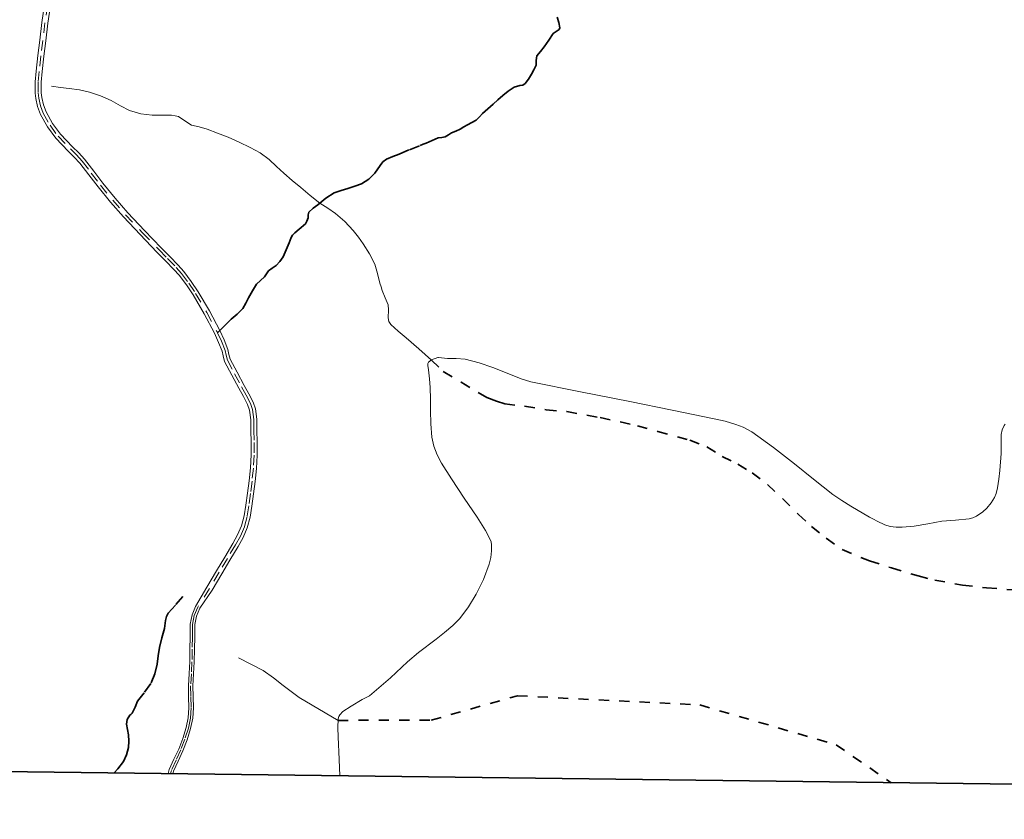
# Model space of a CAD drawing. Header units: metres. Extents: x 407555 to 411072, y 4571682 to 4574038.
# Tile 27 of 67: x 409177 to 409660, y 4571682 to 4572074. Entities that reach past the tile are written whole.
import ezdxf

# ---------------------------------------------------------------- set-up
doc = ezdxf.new("R2010")
doc.units = ezdxf.units.M
doc.header["$MEASUREMENT"] = 0
doc.linetypes.add('bt5mv20_nopinta', pattern=[10, 5, -5])
doc.linetypes.add('bt5mv20_tlin1', pattern=[7, 5.25, -1.75])
for name, color, linetype, lineweight in [('FLU01_LN', 7, 'Continuous', 15), ('FLU03_LN', 7, 'Continuous', 15), ('REC03_LN', 7, 'Continuous', 15), ('VIA16_LN', 7, 'Continuous', 15), ('VIA19_LN', 7, 'Continuous', 15), ('VIA21_LN', 7, 'Continuous', 15), ('VIA23_LN', 7, 'Continuous', 15), ('VIR01_LN', 7, 'Continuous', 15)]:
    doc.layers.add(name, color=color, linetype=linetype, lineweight=lineweight)

msp = doc.modelspace()

# ---------------------------------------------------------------- linework, layer by layer
at = {"layer": 'FLU01_LN', "color": 150, "linetype": 'Continuous', "lineweight": 15}
for points in [[(409192.84, 4572041.21, 553.39), (409197.12, 4572040.66, 552.44), (409201.4, 4572040.11, 551.48), (409206.43, 4572039.36, 550.59), (409211.46, 4572038.35, 549.87), (409216.87, 4572036.53, 549.01), (409222.07, 4572034.19, 548.14), (409226.57, 4572031.67, 547.1), (409231.1, 4572029.26, 545.87), (409236.53, 4572027.72, 544.34), (409242.14, 4572027.05, 542.76), (409246.88, 4572026.98, 542.43), (409251.57, 4572026.94, 542.12), (409253.38, 4572026.76, 541.2), (409255.1, 4572026.37, 540.32), (409258.21, 4572024.32, 539.57), (409261.43, 4572022.19, 538.81), (409265.25, 4572021.22, 537.93), (409269.09, 4572020.19, 537.12), (409274.26, 4572018.24, 536.34), (409279.41, 4572016.18, 535.65), (409284.9, 4572013.79, 534.78), (409290.29, 4572011.2, 533.87), (409295.06, 4572008.5, 532.87), (409299.48, 4572005.22, 531.87), (409303.14, 4572001.9, 531.2), (409306.79, 4571998.58, 530.71), (409310.88, 4571995.03, 530.3), (409315, 4571991.5, 529.97), (409319.69, 4571987.66, 529.79), (409324.46, 4571983.93, 529.51), (409328.25, 4571981.34, 528.97), (409332.05, 4571978.77, 528.27), (409336.65, 4571974.86, 527.29), (409340.81, 4571970.48, 526.31), (409343.35, 4571967.27, 525.72), (409345.69, 4571963.92, 525.12), (409348.83, 4571959.1, 524.05), (409351.37, 4571954.03, 522.91), (409352.62, 4571949.41, 522.19), (409353.78, 4571944.72, 521.51), (409354.42, 4571942.85, 521.1), (409355.06, 4571941.06, 520.4), (409356.5, 4571937.41, 517.37), (409357.86, 4571933.95, 514.17), (409358.15, 4571931.57, 512.78), (409357.95, 4571927.67, 510.74), (409358.24, 4571925.89, 509.79), (409359.18, 4571924.42, 508.89), (409362.89, 4571921.14, 506.63), (409366.67, 4571917.88, 504.44), (409372.92, 4571912.46, 500.94), (409379.13, 4571906.92, 497.53)], [(409284.48, 4571760.91, 518.11), (409290.58, 4571757.81, 516.99), (409296.67, 4571754.7, 515.86), (409301.75, 4571751.21, 514.29), (409306.49, 4571747.34, 512.32), (409314.34, 4571741.54, 509.4), (409333.32, 4571730.27, 502.73)]]:
    msp.add_polyline3d(points, dxfattribs=at)
at = {"layer": 'FLU03_LN', "color": 150, "linetype": 'bt5mv20_nopinta', "lineweight": 35}
for points in [[(409379.13, 4571906.92, 497.53), (409384.98, 4571901.35, 496.78), (409393.7, 4571896.12, 496.21), (409402.05, 4571891.08, 495.68), (409406.4, 4571888.64, 495.41), (409411.11, 4571886.73, 495.23), (409415.11, 4571885.55, 495), (409424.87, 4571884.28, 494.52), (409435.5, 4571882.54, 494.03), (409445.61, 4571881.67, 493.5), (409461.99, 4571878.71, 492.64), (409480.24, 4571874.72, 491.68), (409490.17, 4571871.93, 491.18), (409505.85, 4571867.74, 490.4), (409514.26, 4571864.4, 490), (409521.71, 4571859.72, 489.53), (409529.38, 4571855.89, 489.24), (409536.52, 4571851.7, 488.88), (409544.01, 4571845.95, 488.51), (409551.5, 4571838.97, 488.08), (409559.17, 4571831.3, 487.23), (409565.62, 4571825.38, 486.52), (409572.76, 4571819.61, 485.84), (409580.61, 4571814, 485), (409593.97, 4571808.49, 483.4), (409604.77, 4571805.01, 482.3), (409617.84, 4571801.17, 480.87), (409626.11, 4571799.01, 480), (409639.62, 4571796.64, 477.73), (409651.47, 4571795.24, 475.94), (409689.18, 4571792.35, 470)], [(409333.32, 4571730.27, 502.73), (409379.03, 4571730.4, 500), (409421.31, 4571742.33, 495), (409510.83, 4571737.84, 490), (409577.67, 4571718.28, 485), (409604.68, 4571699.73, 481.85)]]:
    msp.add_polyline3d(points, dxfattribs=at)
at = {"layer": 'REC03_LN', "color": 6, "linetype": 'Continuous', "lineweight": 15}
for points in [[(409334.21, 4571703.12, 503.24), (409333.88, 4571711.15, 502.97), (409333.36, 4571722.15, 502.73), (409333.16, 4571726.6, 502.74), (409333.35, 4571731.04, 502.73), (409333.64, 4571732.1, 502.68), (409334.15, 4571733.04, 502.58), (409335.72, 4571734.66, 502.29), (409339.76, 4571737.27, 501.77), (409345.13, 4571740.48, 501.73), (409348.69, 4571742.26, 501.79), (409359.01, 4571751.09, 502.61), (409367.43, 4571758.97, 503.4), (409372.85, 4571763.59, 503.5), (409381.39, 4571770.04, 502.78), (409385.62, 4571773.34, 502.37), (409389.71, 4571776.86, 502.14), (409393.02, 4571780.3, 502.1), (409397.29, 4571786, 502.1), (409401.05, 4571792.17, 501.97), (409404.64, 4571799.35, 501.65), (409407.47, 4571806.89, 501.28), (409408.28, 4571810.13, 501.1), (409408.69, 4571813.39, 500.94), (409408.68, 4571816.36, 500.89), (409408.41, 4571817.84, 500.89), (409407.86, 4571819.29, 500.87), (409405.71, 4571823.36, 500.77), (409401.62, 4571829.97, 500.54), (409395.15, 4571839.24, 500.15), (409388.95, 4571848.69, 499.87), (409384.16, 4571856.43, 500.12), (409382, 4571860.44, 500.31), (409380.3, 4571864.73, 500.35), (409379.32, 4571869.06, 500.26), (409378.78, 4571875.61, 500.1), (409378.66, 4571882.18, 499.93), (409378.63, 4571887.8, 499.75), (409378.52, 4571893.41, 499.6), (409378.18, 4571897.77, 499.58), (409377.78, 4571902.13, 499.6), (409377.39, 4571904.23, 499.82), (409377.36, 4571905.2, 499.84), (409377.73, 4571905.89, 499.57), (409379.2, 4571907.01, 498.51), (409382.3, 4571908.24, 497.3), (409382.68, 4571908.27, 497.27), (409386.97, 4571907.67, 497), (409391.34, 4571907.78, 496.99), (409395.69, 4571907.42, 497), (409402.57, 4571905.52, 497.1), (409409.3, 4571903.22, 497.11), (409416.22, 4571900.45, 496.81), (409423.13, 4571897.68, 496.36), (409427.88, 4571896.32, 496.11), (409452.19, 4571891.41, 495.08), (409476.53, 4571886.64, 494.04), (409497.16, 4571882.44, 493.15), (409517.78, 4571878.18, 492.23), (409523.21, 4571876.97, 491.85), (409528.55, 4571875.41, 491.32), (409531.99, 4571874.05, 490.96), (409536.34, 4571871.68, 490.56), (409546.99, 4571864.07, 489.79), (409557.24, 4571856.07, 489.02), (409566.58, 4571848.55, 488.14), (409576.06, 4571841.08, 487.23), (409580.43, 4571838.03, 486.93), (409584.93, 4571835.24, 486.73), (409594.07, 4571829.97, 486.23), (409595.93, 4571828.9, 485.85), (409597.78, 4571827.89, 485.14), (409601.57, 4571826.19, 483.56), (409604.25, 4571825.4, 482.99), (409607.11, 4571824.99, 482.81), (409610.06, 4571824.94, 482.63), (409615.95, 4571825.53, 482.29), (409622.73, 4571826.71, 481.9), (409629.5, 4571827.9, 481.5), (409636.21, 4571828.5, 480.91), (409642.92, 4571829.17, 479.87), (409644.79, 4571829.66, 479.44), (409646.53, 4571830.41, 478.9), (409649.65, 4571832.57, 477.66), (409651.53, 4571834.36, 476.78), (409653.67, 4571836.89, 475.44), (409655.32, 4571839.57, 473.94), (409656.14, 4571841.52, 473.01), (409656.87, 4571844.36, 472.06), (409657.51, 4571848.55, 471.25), (409657.99, 4571852.75, 470.69), (409658.64, 4571861.13, 469.54), (409658.64, 4571865.8, 468.58), (409658.69, 4571870.47, 467.65), (409659.12, 4571872.71, 467.42)], [(409659.12, 4571872.71, 467.42), (409660.04, 4571874.84, 467.36), (409660.55, 4571875.56, 467.33)]]:
    msp.add_polyline3d(points, dxfattribs=at)
at = {"layer": 'VIA16_LN', "color": 42, "linetype": 'bt5mv20_nopinta', "lineweight": 15}
for points in [[(409190.75, 4572081.04, 556.97), (409189.56, 4572072.31, 556.51), (409188.52, 4572063.62, 556.21), (409187.61, 4572056.07, 555.67), (409186.69, 4572048.5, 555.18), (409186.29, 4572043.24, 555.05), (409186.24, 4572037.92, 554.95), (409186.49, 4572035.36, 554.91), (409187.37, 4572031.66, 554.83), (409188.76, 4572028.03, 554.66), (409192.04, 4572022.13, 554.22), (409195.99, 4572016.68, 553.78), (409202.02, 4572010.48, 553.21), (409205.03, 4572007.51, 552.93), (409207.8, 4572004.43, 552.65), (409212.29, 4571998.62, 552.32), (409216.79, 4571992.73, 551.98), (409222.79, 4571985.31, 550.98), (409229.13, 4571978.17, 549.77), (409237.32, 4571969.53, 548.8), (409245.53, 4571960.94, 547.87), (409249.71, 4571956.66, 547.24), (409253.86, 4571952.4, 546.43), (409256.51, 4571949.44, 545.82), (409260.13, 4571944.67, 544.88), (409263.46, 4571939.66, 543.95), (409268.92, 4571930.33, 542.37), (409274.01, 4571920.74, 540.96), (409274.22, 4571920.28, 540.91), (409276.1, 4571916.21, 540.44), (409277.91, 4571911.67, 539.92), (409278.38, 4571909.36, 539.65), (409279.06, 4571906.82, 539.38), (409282.58, 4571900.24, 538.69), (409286.03, 4571893.82, 538.02), (409288.23, 4571889.74, 537.6), (409290.35, 4571885.72, 537.18), (409291.4, 4571882.72, 536.96), (409291.98, 4571877.8, 536.66), (409292.08, 4571872.65, 536.38), (409292.16, 4571866.48, 536.04), (409292.15, 4571860.35, 535.7), (409291.78, 4571853.93, 535.27), (409291.14, 4571847.5, 534.74), (409290.41, 4571841.49, 534.15), (409289.6, 4571835.5, 533.55), (409288.74, 4571830.23, 533.06), (409287.38, 4571825.12, 532.69), (409285.42, 4571820.64, 532.52), (409283.05, 4571816.31, 532.38), (409279.03, 4571809.61, 532.1), (409275.02, 4571802.88, 531.52), (409270.32, 4571794.91, 530.52), (409264.54, 4571785.82, 529.79), (409262.79, 4571781.77, 529.24)], [(409262.79, 4571781.77, 529.24), (409261.9, 4571777.35, 528.66), (409261.89, 4571774.28, 528.38), (409261.89, 4571771.21, 528.14), (409261.82, 4571765.13, 527.48), (409261.68, 4571759.05, 526.82), (409261.38, 4571753.13, 526.45), (409261.03, 4571747.21, 526.13), (409261.09, 4571741.79, 525.66), (409261.23, 4571736.37, 525.16), (409260.9, 4571731.43, 524.73), (409259.91, 4571726.52, 524.36), (409258.2, 4571721.09, 524.15), (409256.22, 4571715.76, 523.95), (409253.86, 4571710.77, 523.62), (409251.61, 4571705.73, 523.18), (409251.13, 4571704.15, 523.04)]]:
    msp.add_polyline3d(points, dxfattribs=at)
at = {"layer": 'VIA19_LN', "color": 7, "linetype": 'Continuous', "lineweight": 15}
for points in [[(409189.28, 4572081.28, 556.97), (409188.09, 4572072.5, 556.51), (409187.05, 4572063.79, 556.21), (409186.14, 4572056.25, 555.67), (409185.22, 4572048.64, 555.18), (409184.8, 4572043.31, 555.05), (409184.75, 4572037.86, 554.95), (409185.03, 4572035.11, 554.91), (409185.95, 4572031.22, 554.83), (409187.42, 4572027.4, 554.66), (409190.79, 4572021.33, 554.22), (409194.86, 4572015.73, 553.78), (409200.97, 4572009.44, 553.21), (409203.96, 4572006.49, 552.93), (409206.66, 4572003.48, 552.65), (409211.11, 4571997.71, 552.32), (409215.63, 4571991.82, 551.98), (409221.66, 4571984.35, 550.98), (409228.04, 4571977.17, 549.77), (409236.25, 4571968.51, 548.8), (409244.47, 4571959.91, 547.87), (409248.65, 4571955.62, 547.24), (409252.77, 4571951.39, 546.43), (409255.37, 4571948.49, 545.82), (409258.92, 4571943.81, 544.88), (409262.21, 4571938.88, 543.95), (409267.63, 4571929.61, 542.37), (409272.68, 4571920.08, 540.96), (409274.74, 4571915.63, 540.44), (409276.49, 4571911.24, 539.92), (409276.93, 4571909.02, 539.65), (409277.68, 4571906.27, 539.38), (409281.27, 4571899.54, 538.69), (409284.72, 4571893.11, 538.02), (409286.92, 4571889.04, 537.6), (409288.99, 4571885.12, 537.18), (409289.95, 4571882.39, 536.96), (409290.5, 4571877.7, 536.66), (409290.6, 4571872.62, 536.38), (409290.67, 4571866.47, 536.04), (409290.67, 4571860.4, 535.7), (409290.31, 4571854.05, 535.27), (409289.66, 4571847.67, 534.74), (409288.94, 4571841.68, 534.15), (409288.14, 4571835.72, 533.55), (409287.29, 4571830.54, 533.06), (409285.97, 4571825.61, 532.69), (409284.08, 4571821.3, 532.52), (409281.77, 4571817.04, 532.38), (409277.76, 4571810.37, 532.1), (409273.74, 4571803.63, 531.52), (409269.05, 4571795.66, 530.52), (409263.42, 4571786.08, 529.76), (409261.71, 4571782.1, 529.24), (409260.77, 4571777.46, 528.66), (409260.77, 4571774.28, 528.38), (409260.76, 4571771.22, 528.14), (409260.69, 4571765.15, 527.48), (409260.55, 4571759.09, 526.82), (409260.25, 4571753.2, 526.45), (409259.9, 4571747.24, 526.13), (409259.96, 4571741.77, 525.66), (409260.1, 4571736.39, 525.16), (409259.78, 4571731.58, 524.73), (409258.82, 4571726.8, 524.36)], [(409192.21, 4572080.8, 556.97), (409191.03, 4572072.12, 556.51), (409189.99, 4572063.44, 556.21), (409189.08, 4572055.89, 555.67), (409188.17, 4572048.35, 555.18), (409187.77, 4572043.18, 555.05), (409187.72, 4572037.99, 554.95), (409187.96, 4572035.6, 554.91), (409188.79, 4572032.1, 554.83), (409190.11, 4572028.66, 554.66), (409193.29, 4572022.93, 554.22), (409197.13, 4572017.64, 553.78), (409203.07, 4572011.52, 553.21), (409206.1, 4572008.53, 552.93), (409208.94, 4572005.38, 552.65), (409213.46, 4571999.52, 552.32), (409217.96, 4571993.65, 551.98), (409223.92, 4571986.26, 550.98), (409230.22, 4571979.17, 549.77), (409238.4, 4571970.55, 548.8), (409246.6, 4571961.97, 547.87), (409250.77, 4571957.69, 547.24), (409254.94, 4571953.41, 546.43), (409257.65, 4571950.38, 545.82), (409261.33, 4571945.53, 544.88), (409264.72, 4571940.45, 543.95), (409270.22, 4571931.05, 542.37), (409275.34, 4571921.4, 540.96), (409277.47, 4571916.8, 540.44), (409279.34, 4571912.09, 539.92), (409279.82, 4571909.7, 539.65), (409280.45, 4571907.37, 539.38), (409283.88, 4571900.94, 538.69), (409287.33, 4571894.52, 538.02), (409289.53, 4571890.44, 537.6), (409291.71, 4571886.31, 537.18), (409292.85, 4571883.06, 536.96), (409293.46, 4571877.9, 536.66)], [(409293.46, 4571877.9, 536.66), (409293.56, 4571872.67, 536.38), (409293.64, 4571866.49, 536.04), (409293.63, 4571860.31, 535.7), (409293.26, 4571853.82, 535.27), (409292.61, 4571847.34, 534.74), (409291.88, 4571841.3, 534.15), (409291.07, 4571835.28, 533.55), (409290.19, 4571829.92, 533.06), (409288.78, 4571824.63, 532.69), (409286.75, 4571819.99, 532.52), (409284.34, 4571815.57, 532.38), (409280.31, 4571808.84, 532.1), (409276.29, 4571802.12, 531.52), (409271.6, 4571794.16, 530.52), (409265.53, 4571785.27, 529.78), (409263.88, 4571781.43, 529.24), (409263.03, 4571777.24, 528.66), (409263.02, 4571774.28, 528.38), (409263.02, 4571771.2, 528.14), (409262.95, 4571765.11, 527.48), (409262.81, 4571759.01, 526.82), (409262.5, 4571753.07, 526.45), (409262.16, 4571747.18, 526.13), (409262.22, 4571741.81, 525.66), (409262.36, 4571736.35, 525.16), (409262.02, 4571731.28, 524.73), (409261, 4571726.24, 524.36), (409259.27, 4571720.72, 524.15), (409257.26, 4571715.32, 523.95), (409254.89, 4571710.29, 523.62), (409252.67, 4571705.33, 523.18), (409252.31, 4571704.14, 523.07)], [(409258.82, 4571726.8, 524.36), (409257.13, 4571721.45, 524.15), (409255.18, 4571716.2, 523.95), (409252.83, 4571711.24, 523.62), (409250.55, 4571706.13, 523.18), (409249.95, 4571704.17, 523)]]:
    msp.add_polyline3d(points, dxfattribs=at)
at = {"layer": 'VIA21_LN', "color": 2, "linetype": 'bt5mv20_tlin1', "lineweight": 35}
for points in [[(409275.34, 4571921.4, 540.96), (409278.1, 4571924.18, 539.86), (409280.86, 4571926.97, 538.77), (409283.83, 4571929.48, 537.81), (409286.66, 4571932.17, 537.04), (409288.12, 4571934.77, 536.59), (409289.41, 4571937.5, 536.24), (409291.33, 4571940.84, 535.89), (409293.39, 4571944.11, 535.54), (409295.29, 4571945.97, 535.26), (409297.29, 4571947.71, 534.97), (409298.22, 4571949.25, 534.92), (409299.19, 4571950.77, 534.86), (409301.05, 4571952.07, 534.28), (409302.94, 4571953.34, 533.68), (409304.85, 4571955.34, 533.34), (409306.44, 4571957.6, 533.01), (409307.89, 4571961.01, 532.7), (409309.36, 4571964.37, 532.21), (409310.35, 4571967.08, 531.59), (409311.06, 4571968.18, 531.33), (409312.14, 4571969.3, 530.97), (409314.3, 4571971.18, 530.72), (409317.31, 4571973.76, 530.36), (409318.06, 4571975.09, 530), (409318.72, 4571976.7, 529.95), (409318.75, 4571978.17, 529.94), (409319.04, 4571979.5, 529.95), (409321.15, 4571981.36, 529.74), (409323.39, 4571983.03, 529.54), (409324.46, 4571983.93, 529.51), (409327.28, 4571986.3, 529.42), (409331.51, 4571988.91, 529.52), (409334.83, 4571990.02, 529.73), (409338.16, 4571991.08, 529.96), (409341.54, 4571992.19, 530.22), (409344.92, 4571993.33, 530.47), (409348.38, 4571995.58, 530.74), (409351.37, 4571998.58, 531), (409353.99, 4572002.33, 531.55), (409355.31, 4572004.14, 531.86), (409357.05, 4572005.4, 532.06), (409360.16, 4572006.68, 532.17), (409363.28, 4572007.94, 532.28), (409368.41, 4572010.06, 532.54), (409373.55, 4572012.18, 532.81), (409375.03, 4572012.73, 532.89), (409376.52, 4572013.26, 532.98), (409379.53, 4572014.59, 533.09), (409382.53, 4572015.95, 533.1), (409384.24, 4572016.14, 532.94), (409385.94, 4572016.35, 532.82), (409387.49, 4572017.33, 532.9), (409389.02, 4572018.34, 533), (409391.11, 4572019.21, 533.13), (409393.18, 4572020.15, 533.25), (409395.03, 4572021.22, 533.3), (409396.87, 4572022.31, 533.33), (409399.01, 4572023.43, 533.41), (409401.12, 4572024.6, 533.5), (409402.69, 4572026.19, 533.56), (409404.16, 4572027.9, 533.62), (409406.8, 4572030.18, 533.94), (409409.44, 4572032.47, 534.27), (409411.78, 4572034.54, 534.4), (409414.12, 4572036.62, 534.52), (409416.85, 4572038.8, 534.65), (409419.7, 4572040.81, 534.77), (409422.54, 4572041.53, 534.78), (409424, 4572041.8, 534.75), (409425.2, 4572042.53, 534.7), (409426.82, 4572044.73, 534.58), (409428.17, 4572047.08, 534.41), (409429.37, 4572049.29, 534.18), (409430.46, 4572051.54, 533.95), (409430.6, 4572053.82, 533.84), (409430.91, 4572056.03, 533.71), (409432.68, 4572058.31, 533.34), (409434.5, 4572060.53, 532.96), (409436.72, 4572063.76, 532.56), (409438.94, 4572066.98, 532.16), (409440.87, 4572068.35, 531.88), (409441.77, 4572069.01, 531.73), (409442.13, 4572069.88, 531.61), (409441.65, 4572072.46, 531.43), (409440.86, 4572075.05, 531.39)], [(409223.57, 4571704.5, 526.7), (409225.25, 4571706.56, 526.96), (409228.02, 4571710.15, 527.44), (409229.57, 4571713.45, 527.84), (409230.49, 4571716.93, 528.25), (409230.72, 4571720.06, 528.59), (409230.6, 4571723.18, 528.94), (409230.02, 4571725.78, 529.37), (409229.51, 4571728.37, 529.88), (409229.87, 4571730.66, 530.35), (409231.13, 4571732.78, 530.61), (409231.36, 4571732.97, 530.61), (409231.69, 4571733.2, 530.61), (409232.41, 4571733.8, 530.61), (409233.82, 4571736.67, 530.74), (409234.94, 4571739.71, 530.95), (409238.38, 4571744.07, 531.18), (409241.64, 4571748.63, 531.34), (409243.44, 4571753.16, 531.23), (409244.62, 4571757.86, 531.09), (409245.09, 4571761.98, 531.21), (409245.7, 4571766.06, 531.41), (409246.94, 4571770.71, 531.83), (409248.2, 4571775.36, 532.18), (409248.75, 4571779.27, 531.95), (409249.17, 4571781.15, 531.77), (409250.08, 4571782.77, 531.68), (409253.81, 4571787.03, 531.68), (409257.53, 4571791.28, 531.68)]]:
    msp.add_polyline3d(points, dxfattribs=at)
at = {"layer": 'VIA23_LN', "color": 42, "linetype": 'bt5mv20_nopinta', "lineweight": 35}
msp.add_polyline3d([(409274.22, 4571920.28, 540.91), (409275.34, 4571921.4, 540.96)], dxfattribs=at)
at = {"layer": 'VIR01_LN', "color": 7, "linetype": 'Continuous', "lineweight": 35, "flags": 128}
msp.add_lwpolyline([(407584.03, 4574038.19), (411071.92, 4573994.66), (411043.52, 4571681.77), (407554.51, 4571725.33)], close=True, dxfattribs=at)

doc.saveas('drawing.dxf')
